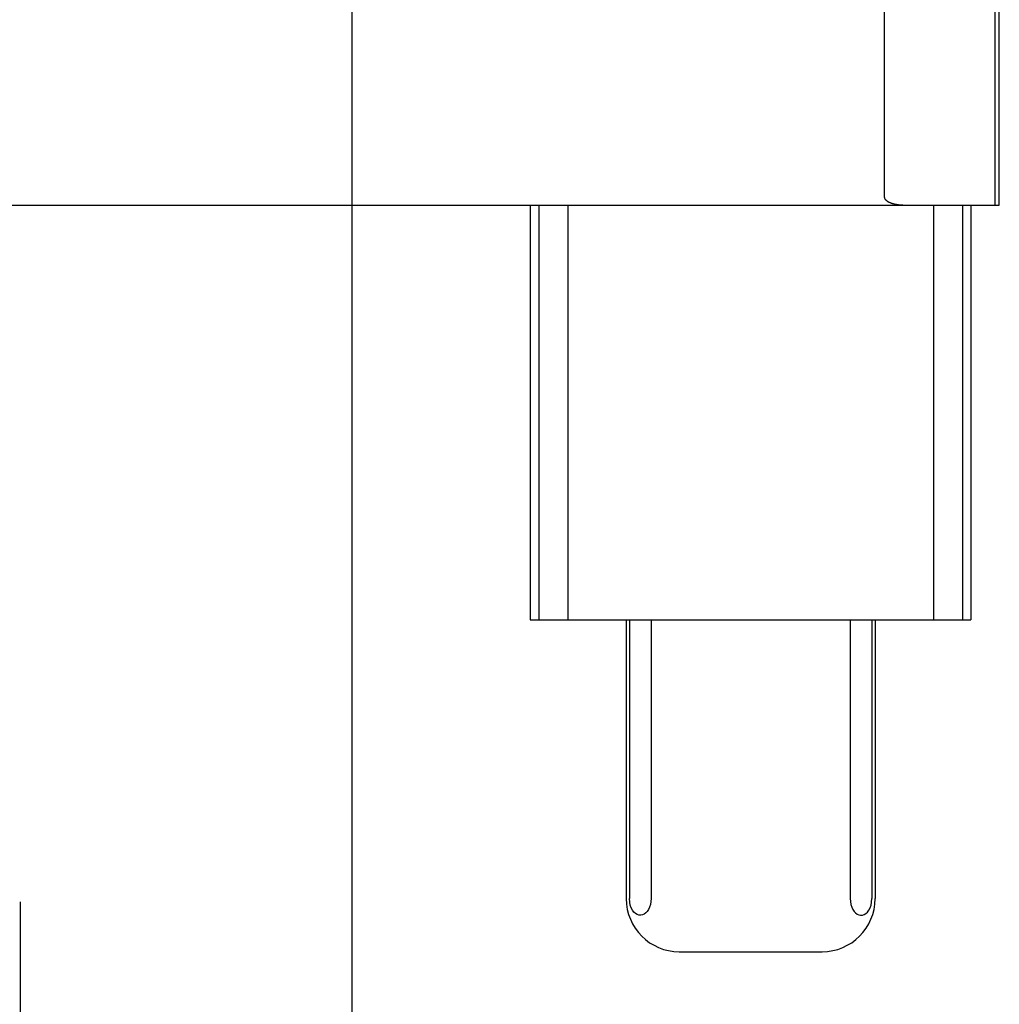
# Model space of a CAD drawing. Header units: inches. Extents: x 0 to 268, y 0 to 174.
# Tile 18 of 83: x 86.058 to 86.427, y 88.5 to 88.87. Entities that reach past the tile are written whole.
import ezdxf

# ---------------------------------------------------------------- set-up
doc = ezdxf.new("R2010")
doc.units = ezdxf.units.IN
doc.header["$LTSCALE"] = 14.749625
doc.header["$MEASUREMENT"] = 0
doc.linetypes.add('HIDDEN', pattern=[0.2, 0.1, -0.1])
doc.layers.add('DEFAULT_2', color=8, linetype='HIDDEN')

msp = doc.modelspace()

# ---------------------------------------------------------------- linework, layer by layer
at = {"layer": 'DEFAULT_2', "color": 8, "linetype": 'HIDDEN'}
for p, q in [((86.05852, 91.48809), (86.05852, 86.48809)), ((86.18352, 87.86309), (86.18352, 90.11309)), ((86.4258, 88.80059), (86.4258, 89.17559)), ((86.42735, 88.80059), (86.42735, 89.17559)), ((86.38409, 88.80349), (86.38409, 89.1727)), ((85.94975, 88.80059), (86.42735, 88.80059)), ((86.25068, 88.80059), (86.25068, 88.64434)), ((86.25392, 88.80059), (86.25392, 88.64434)), ((86.26475, 88.80059), (86.26475, 88.64434)), ((86.40261, 88.80059), (86.40261, 88.64434)), ((86.41345, 88.80059), (86.41345, 88.64434)), ((86.41668, 88.80059), (86.41668, 88.64434)), ((86.25068, 88.64434), (86.41668, 88.64434)), ((86.28681, 88.64434), (86.28681, 88.53934)), ((86.28803, 88.64434), (86.28803, 88.53934)), ((86.29615, 88.64434), (86.29615, 88.53934)), ((86.37121, 88.64434), (86.37121, 88.53934)), ((86.37934, 88.64434), (86.37934, 88.53934)), ((86.38056, 88.64434), (86.38056, 88.53934)), ((86.30691, 88.51934), (86.36046, 88.51934))]:
    msp.add_line(p, q, dxfattribs=at)
for points in [[(86.38409, 88.80349), (86.38412, 88.80329), (86.38416, 88.80312), (86.38423, 88.80297), (86.38431, 88.80283), (86.3844, 88.80271), (86.3845, 88.8026), (86.3846, 88.80249), (86.38471, 88.80238), (86.38482, 88.80229), (86.38494, 88.8022), (86.38505, 88.80212), (86.38516, 88.80204), (86.38528, 88.80197), (86.3854, 88.8019), (86.38552, 88.80183), (86.38565, 88.80176), (86.38578, 88.80169), (86.38592, 88.80163), (86.38605, 88.80157), (86.3862, 88.80151), (86.38635, 88.80145), (86.38651, 88.80139), (86.38667, 88.80133), (86.38684, 88.80127), (86.38701, 88.80122), (86.3872, 88.80116), (86.38739, 88.80111), (86.38759, 88.80105), (86.3878, 88.801), (86.38802, 88.80095), (86.38825, 88.80091), (86.38849, 88.80086), (86.38874, 88.80082), (86.389, 88.80078), (86.38928, 88.80074), (86.38956, 88.8007), (86.38986, 88.80067), (86.39016, 88.80065), (86.39049, 88.80062), (86.39082, 88.80061), (86.39117, 88.8006), (86.39153, 88.80059)], [(86.29615, 88.53934), (86.29608, 88.5382), (86.29589, 88.53714), (86.29558, 88.53615), (86.29518, 88.53527), (86.2947, 88.53454), (86.29415, 88.53395), (86.29355, 88.53351), (86.29292, 88.53323), (86.29227, 88.5331), (86.29161, 88.53314), (86.29095, 88.53335), (86.29031, 88.53372), (86.28971, 88.53426), (86.28917, 88.53498), (86.28871, 88.53587), (86.28834, 88.53691), (86.28812, 88.53806), (86.28803, 88.53934)], [(86.37121, 88.53934), (86.37129, 88.5382), (86.37147, 88.53714), (86.37178, 88.53615), (86.37219, 88.53527), (86.37267, 88.53454), (86.37322, 88.53395), (86.37381, 88.53351), (86.37444, 88.53323), (86.37509, 88.5331), (86.37576, 88.53314), (86.37642, 88.53335), (86.37705, 88.53372), (86.37765, 88.53426), (86.37819, 88.53498), (86.37866, 88.53587), (86.37902, 88.53691), (86.37924, 88.53806), (86.37934, 88.53934)]]:
    msp.add_lwpolyline(points, dxfattribs=at)
for centre, start, end in [((86.30681, 88.53934), 180, 270), ((86.36056, 88.53934), 270, 360)]:
    msp.add_arc(centre, 0.02, start, end, dxfattribs=at)

doc.saveas('drawing.dxf')
